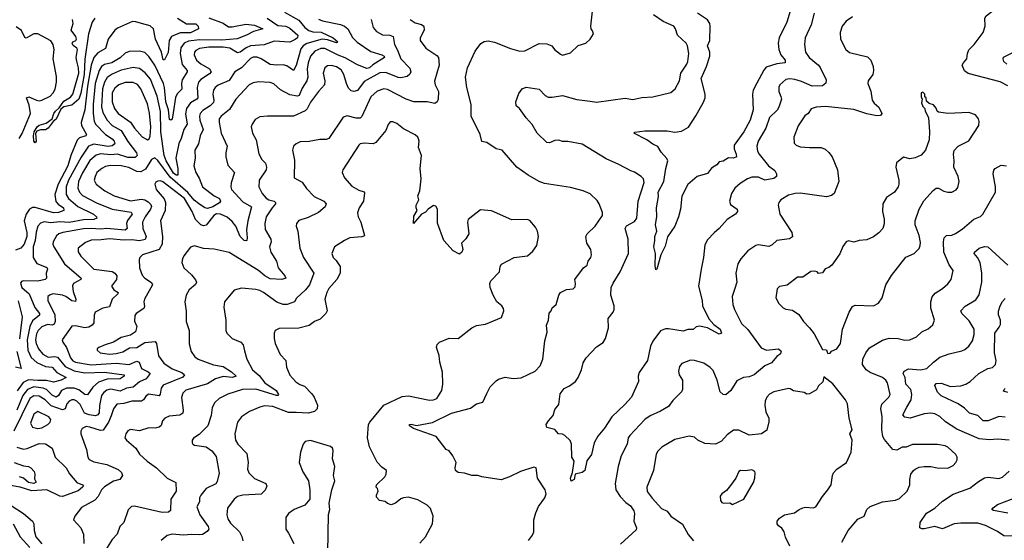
# Model space of a CAD drawing. Extents: x 2133489 to 2292442, y 756223 to 916462.
# Tile 116 of 256: x 2146077 to 2153618, y 865350 to 869334. Entities that reach past the tile are written whole.
import ezdxf

# ---------------------------------------------------------------- set-up
doc = ezdxf.new("R2010")
doc.units = 0

msp = doc.modelspace()

# ---------------------------------------------------------------- linework, layer by layer
at = {"layer": '0CON20XD'}
for points in [[(2149565.7, 869094.3), (2149608.7, 869151.3), (2149635, 869166.9), (2149665, 869173.3), (2149713.1, 869163.1), (2149835, 869114.3), (2149906.1, 869093.9), (2149945, 869096.7), (2150055, 869152.5), (2150115, 869150), (2150153, 869133), (2150172.5, 869105), (2150219.3, 869069.3), (2150235, 869063.8), (2150295, 869081.2), (2150355, 869136.2), (2150413.3, 869155), (2150446.7, 869185), (2150472.5, 869225), (2150465, 869250), (2150453, 869263), (2150450, 869285), (2150468.6, 869445)], [(2153645, 868828.1), (2153585, 868858.9), (2153341.3, 868921.3), (2153312, 868942), (2153295.8, 868985), (2153304.2, 869005), (2153330.6, 869035), (2153335.4, 869075), (2153346.6, 869103.4), (2153386.7, 869145), (2153455, 869236.2), (2153471.8, 869285), (2153468.6, 869345), (2153478.8, 869365), (2153555, 869422.9), (2153705, 869500.8)], [(2148105, 869391.9), (2148215, 869329.5), (2148261.2, 869275), (2148292.2, 869252.2), (2148322.5, 869242.5), (2148385, 869238.8), (2148478.5, 869195), (2148514, 869165), (2148504, 869156), (2148435, 869179.7), (2148394.5, 869184.5), (2148275, 869151.4), (2148247.6, 869135), (2148229, 869111), (2148195, 868984), (2148175, 868946), (2148122.2, 868982.2), (2148095, 868989.5), (2148045, 868986.9), (2147995, 868992.5), (2147925.6, 869035), (2147895, 869046.6), (2147865, 869046.5), (2147845, 869037.3), (2147775, 868966.9), (2147724, 868936), (2147680.1, 868869.9), (2147597.3, 868832.7), (2147573.8, 868815), (2147561.1, 868795), (2147554.7, 868765.3), (2147563.6, 868715), (2147560.2, 868699.8), (2147535, 868675.3), (2147480, 868640), (2147459.6, 868615), (2147454.1, 868595), (2147457.2, 868565), (2147482.2, 868495), (2147459.3, 868445), (2147446.7, 868383.3), (2147417.1, 868335), (2147419.6, 868275), (2147409.5, 868215), (2147425.4, 868165.4), (2147451.7, 868121.7), (2147476.2, 868055), (2147565, 867986.5), (2147607.5, 867965), (2147614.6, 867945), (2147607, 867933), (2147555, 867900.7), (2147515, 867890), (2147495, 867893.6), (2147445, 867926.7), (2147413, 867953), (2147365, 868011.4), (2147228.4, 868128.4), (2147135, 868257.3), (2147112.1, 868277.9), (2147086.9, 868263.1), (2147040, 868190), (2147005, 868170.5), (2146975, 868172.1), (2146913.1, 868203.1), (2146855, 868216.2), (2146772.6, 868217.4), (2146735, 868211.2), (2146705, 868196.5), (2146667.8, 868165), (2146653.8, 868135), (2146647.8, 868105), (2146661.4, 868075), (2146728.1, 868025), (2146800.6, 867985), (2146925, 867948.7), (2147009.9, 867959.9), (2147035, 867955.2), (2147060.7, 867940.7), (2147080.6, 867920.6), (2147086.5, 867905), (2147079.7, 867885), (2147036.5, 867825), (2147017.1, 867785), (2147018.9, 867735), (2147045.4, 867675), (2147037.2, 867652.8), (2146995, 867640.4), (2146935, 867649.3), (2146875, 867646.9), (2146765, 867657.7), (2146701.6, 867648.4), (2146625, 867647.2), (2146581.3, 867628.7), (2146524, 867585), (2146525, 867557.5), (2146545.8, 867525), (2146644.2, 867425), (2146785, 867406.4), (2146805.8, 867395), (2146820.6, 867375), (2146817.1, 867345), (2146780, 867295), (2146797.8, 867267.8), (2146830, 867245), (2146829.2, 867235), (2146784.5, 867195), (2146765, 867137.5), (2146712.9, 867127.1), (2146655.4, 867094.6), (2146647.6, 867072.4), (2146643.3, 867015), (2146632.9, 866995), (2146605, 866979.6), (2146575, 866975.9), (2146505, 866992.1), (2146475, 866988.6), (2146403.1, 866885), (2146406.9, 866865), (2146434.8, 866824.8), (2146466.2, 866745), (2146484.3, 866724.3), (2146505, 866713.5), (2146623.7, 866693.7), (2146815, 866705.2), (2146915, 866695.8), (2146975, 866720.2), (2146992.2, 866712.2), (2147010, 866665), (2147059.7, 866639.7), (2147074.7, 866625), (2147045, 866584.7), (2146995, 866562.9), (2146945, 866520.8), (2146895, 866513.8), (2146845, 866492.1), (2146775, 866507.4), (2146745, 866499.6), (2146720, 866480), (2146703.4, 866456.6), (2146688.5, 866381.5), (2146685.7, 866325), (2146675, 866309.6), (2146656.7, 866303.3), (2146608.7, 866308.7), (2146572.4, 866322.4), (2146539, 866389), (2146515, 866413.3), (2146495, 866424), (2146475, 866424), (2146454.6, 866415), (2146437.6, 866395), (2146423.7, 866356.3), (2146405, 866347.8), (2146318.3, 866378.3), (2146271.8, 866425), (2146225, 866453.5), (2146185, 866456), (2146155, 866435.3), (2146032.2, 866185)], [(2152161.5, 869385), (2152138.9, 869295), (2152092.5, 869195), (2152087.5, 869145), (2152096.4, 869086.4), (2152124.3, 869045), (2152195, 868986.7), (2152208.8, 868968.8), (2152254.6, 868875), (2152250.6, 868849.4), (2152225, 868828.1), (2152145, 868824.6), (2152065, 868861.1), (2152014.1, 868875.9), (2151975, 868882.5), (2151945, 868876.7), (2151899.2, 868835), (2151891.4, 868818.6), (2151890.5, 868785), (2151907.4, 868747.4), (2151910.4, 868725), (2151890.8, 868665), (2151877.2, 868642.7), (2151820.5, 868585), (2151791.2, 868505), (2151732.7, 868405), (2151722.5, 868365), (2151728.3, 868328.3), (2151740.5, 868305), (2151812, 868215), (2151859.4, 868179.4), (2151872.3, 868155), (2151872.2, 868135), (2151851.7, 868118.3), (2151785, 868107.2), (2151735, 868127.8), (2151685, 868129.2), (2151650.8, 868115), (2151595, 868079.6), (2151555, 868044.3), (2151529.4, 868005), (2151512.5, 867945), (2151520.7, 867920.7), (2151572.5, 867885), (2151573.8, 867865), (2151560, 867845), (2151494.5, 867805.5), (2151434.2, 867735.8), (2151395, 867703.8), (2151345, 867650), (2151325, 867610), (2151314.3, 867515), (2151296, 867426), (2151274.5, 867295.5), (2151304.2, 867185), (2151305.9, 867144.1), (2151354.3, 867045), (2151391.9, 867001.9), (2151441.9, 866965), (2151450.8, 866935), (2151435, 866927.5), (2151345, 866976), (2151282.7, 866987.3), (2151257.3, 866982.7), (2151235, 866963.8), (2151195, 866962), (2151158.8, 866951.2), (2151045, 866969.2), (2151022.1, 866967.9), (2150985, 866952), (2150926.4, 866873.6), (2150906.9, 866835), (2150885.5, 866725), (2150821.4, 866635), (2150813, 866607), (2150815.6, 866565), (2150761.9, 866445), (2150710.9, 866389.1), (2150612.5, 866295), (2150555, 866207.1), (2150505, 866146.2), (2150477.5, 866095), (2150455, 866006.7), (2150421.2, 865958.8), (2150406.2, 865885), (2150385, 865869.2), (2150330, 865855), (2150323.3, 865815), (2150301.7, 865801.7), (2150296.2, 865825), (2150311.7, 865868.3), (2150322.5, 865955), (2150306.7, 865986.7), (2150301.9, 866085), (2150292.5, 866112.5), (2150252.7, 866152.7), (2150235, 866161.2), (2150202.5, 866165), (2150175, 866196.7), (2150114.2, 866214.2), (2150108, 866235), (2150126, 866265), (2150163.3, 866305), (2150175, 866350), (2150205, 866390), (2150215, 866470), (2150247.7, 866512.3), (2150288.3, 866531.7), (2150333.3, 866565), (2150353.3, 866595), (2150378.8, 866655), (2150392.1, 866707.9), (2150415, 866746.7), (2150495, 866829.2), (2150545, 866862.9), (2150563.1, 866895), (2150587.3, 866975), (2150583.8, 867046.2), (2150622.2, 867095), (2150630.9, 867115), (2150630.4, 867145), (2150604.6, 867224.6), (2150607.9, 867285), (2150621.7, 867318.3), (2150676.1, 867405), (2150738.5, 867545), (2150737.9, 867655), (2150714.3, 867735), (2150724.1, 867755.9), (2150785, 867790), (2150803.1, 867815), (2150814.1, 867945), (2150858.3, 868088.3), (2150854.4, 868115), (2150837.1, 868135), (2150785, 868167.3), (2150756.8, 868176.8), (2150666.4, 868226.4), (2150568.4, 868268.4), (2150385, 868382.5), (2150275, 868401.4), (2150235, 868402), (2150205, 868411.2), (2150175, 868408.8), (2150135, 868390.8), (2150113, 868393), (2150038.8, 868465), (2150003, 868533), (2149955, 868582), (2149905.6, 868655.6), (2149880, 868675), (2149877.5, 868705), (2149899.7, 868770.3), (2149925.5, 868804.5), (2149955, 868818.1), (2150055, 868801.4), (2150102.5, 868755), (2150125, 868741.5), (2150155, 868740), (2150235, 868752.9), (2150345, 868724.4), (2150445, 868709.4), (2150495, 868701.8), (2150715, 868733.8), (2150773.9, 868723.9), (2150840.5, 868739.5), (2150925, 868744.2), (2151065, 868777.5), (2151095.8, 868805), (2151131.1, 868865), (2151141.5, 868925), (2151186.6, 868993.4), (2151193.5, 869015), (2151202.5, 869075), (2151192.2, 869135), (2151180, 869155), (2151116, 869215), (2151100.8, 869265), (2151086, 869285), (2151005, 869319.5), (2150932.2, 869372.3)], [(2152454.4, 869355.6), (2152407.9, 869322.1), (2152376, 869285), (2152360, 869235), (2152364.3, 869184.3), (2152405, 869106.7), (2152432.2, 869082.2), (2152569.3, 869049.3), (2152595.8, 869025), (2152614.3, 868975), (2152615.7, 868945), (2152610.8, 868915), (2152576, 868865), (2152572.5, 868845), (2152596.2, 868786.2), (2152605, 868718.8), (2152621.4, 868695), (2152655.7, 868665), (2152680, 868615), (2152668.9, 868601.1), (2152641.4, 868598.6), (2152565, 868612.9), (2152465, 868647.5), (2152249.3, 868669.3), (2152175.7, 868664.3), (2152137.7, 868652.3), (2152115, 868616.2), (2152090.4, 868599.6), (2152038.3, 868521.7), (2152005.7, 868435), (2152009.5, 868389.5), (2152023.3, 868375), (2152055, 868361.9), (2152125, 868355.6), (2152215, 868356.9), (2152245, 868344.2), (2152275, 868318), (2152299.2, 868285), (2152339.2, 868185), (2152349.4, 868095), (2152315.7, 868005), (2152295, 867989.4), (2152255, 867978.9), (2152055, 868005.9), (2152015.4, 868004.6), (2151965, 867991.9), (2151906.2, 867955), (2151890, 867935), (2151886, 867915), (2151898.6, 867845), (2151990, 867705), (2151995, 867672.5), (2151973.1, 867656.9), (2151875.7, 867644.3), (2151838.9, 867611.1), (2151815, 867598.9), (2151735, 867611.9), (2151715, 867607.1), (2151653.8, 867565), (2151598.8, 867505), (2151576.2, 867465), (2151562.5, 867395), (2151568.6, 867325), (2151553.6, 867276.4), (2151534.3, 867215), (2151538.1, 867155), (2151551.4, 867115), (2151605, 867008.8), (2151652.4, 866962.4), (2151755, 866822.5), (2151795.7, 866805.7), (2151887.5, 866815), (2151907.7, 866797.7), (2151903.6, 866776.4), (2151875, 866756.2), (2151835, 866708), (2151785, 866684.3), (2151701.4, 866615), (2151665, 866601.2), (2151620, 866595), (2151568.7, 866571.3), (2151523.3, 866495), (2151485, 866463.8), (2151465, 866466.7), (2151442, 866485), (2151418.5, 866575), (2151388.9, 866648.9), (2151365, 866673.3), (2151315.3, 866705.3), (2151245, 866725.6), (2151215, 866727.5), (2151147.7, 866702.3), (2151131.4, 866678.6), (2151122, 866645), (2151127.3, 866617.3), (2151154, 866575), (2151154, 866505), (2151146, 866485), (2151079.5, 866420.5), (2151045.4, 866374.6), (2150985, 866338.6), (2150905, 866301.9), (2150865, 866274.2), (2150748.7, 866151.3), (2150736.8, 866133.2), (2150728.1, 866085), (2150684.4, 865995), (2150660.6, 865915), (2150637.3, 865785), (2150642.7, 865735), (2150674.7, 865684.7), (2150719.7, 865639.7), (2150755, 865614.4), (2150780.8, 865575), (2150785.4, 865555), (2150781.1, 865495), (2150800, 865445), (2150799.5, 865430.5), (2150679.5, 865320.5)], [(2151985, 869425.8), (2151951.6, 869315), (2151892.5, 869195), (2151885.6, 869155), (2151891.9, 869105), (2151906.9, 869065), (2151939.6, 869025), (2151939.2, 869005), (2151875, 868995.3), (2151795, 868970.5), (2151775, 868947.5), (2151722.2, 868847.8), (2151695.5, 868795), (2151689.1, 868765), (2151694.6, 868645), (2151672.1, 868565), (2151623.3, 868475), (2151548.8, 868375), (2151548, 868345), (2151565.4, 868305), (2151566.6, 868283.4), (2151545, 868273.1), (2151505, 868275.8), (2151465, 868252), (2151435, 868247.5), (2151415, 868222.5), (2151375, 868198.8), (2151345, 868156.2), (2151265.8, 868134.2), (2151195, 868072.5), (2151147.5, 867982.5), (2151136.7, 867885), (2151121.4, 867825), (2151093.3, 867755), (2151038.3, 867671.7), (2151019.3, 867600.7), (2150988.1, 867535), (2150955.6, 867424.4), (2150950, 867420), (2150944.1, 867454.1), (2150947.1, 867545), (2150933.8, 867595), (2150942.5, 867645), (2150940, 867675), (2150955.6, 867714.4), (2150946, 867765), (2150957.3, 867827.3), (2150952.9, 867895), (2150968.7, 867981.3), (2150966.1, 868015), (2151010.9, 868095), (2151025.3, 868195), (2151040.8, 868255), (2151032.4, 868272.4), (2150989.5, 868319.5), (2150965, 868363.3), (2150925, 868381.2), (2150880, 868415), (2150780, 868465), (2150787, 868473), (2150865, 868483.3), (2151035, 868484.4), (2151095, 868474.5), (2151145, 868481.4), (2151198.9, 868511.1), (2151255, 868598.8)], [(2151255, 868598.8), (2151315, 868702.5), (2151326.8, 868735), (2151326.2, 868765), (2151295.8, 868885), (2151336.8, 868975), (2151363.4, 869055), (2151363.3, 869085), (2151344.5, 869135), (2151363.1, 869175), (2151365.8, 869285), (2151362.8, 869305), (2151345, 869332.1), (2151268.9, 869385)], [(2146073.9, 868425), (2146096.4, 868463.6), (2146160.3, 868615), (2146150, 868680), (2146128.1, 868735), (2146145.5, 868744.5), (2146205, 868717.3), (2146225, 868713.3), (2146245, 868717.5), (2146309.9, 868750.1), (2146333.1, 868775), (2146347.8, 868802.2), (2146359.2, 868855), (2146359.3, 868900.7), (2146334.2, 869035), (2146340.2, 869105), (2146333, 869145), (2146315, 869171.2), (2146215, 869225.8), (2146185, 869226.1), (2146125, 869193.8), (2146115, 869196.7), (2146090.9, 869250.9), (2146049.8, 869279.8)], [(2147972.9, 869345), (2148055, 869289.6), (2148115, 869285.8), (2148145, 869269.6), (2148207.9, 869215), (2148204, 869196), (2148186.3, 869183.7), (2148145, 869162.7), (2148025, 869170.5), (2147948.9, 869141.1), (2147845, 869132.9), (2147810.6, 869119.4), (2147765, 869086.3), (2147745, 869080.6), (2147685.1, 869115.1), (2147635, 869124.5), (2147525, 869124), (2147455, 869112.7), (2147425, 869098.5), (2147415.4, 869085), (2147412.2, 869065), (2147430.4, 869025), (2147465, 868995.3), (2147529.2, 868959.2), (2147542, 868935), (2147531.1, 868918.9), (2147465, 868877.2), (2147446, 868855), (2147435.3, 868815), (2147441.1, 868735), (2147433.3, 868725), (2147385, 868698.7), (2147354.7, 868655), (2147345.8, 868614.2), (2147360.3, 868535), (2147333.1, 868495), (2147313.3, 868425), (2147294.3, 868385.7), (2147271.6, 868275), (2147288.5, 868195), (2147286.7, 868145), (2147275, 868145.3), (2147255, 868160.4), (2147199.5, 868255), (2147184.4, 868295), (2147158.4, 868475), (2147155, 868631.2), (2147128.4, 868748.4), (2147079.6, 868879.6), (2147038, 868928), (2146995, 868959.7), (2146945, 868967.6), (2146855, 868948.4), (2146785, 868916.8), (2146747.5, 868892.5), (2146726.3, 868855), (2146711.8, 868805), (2146703, 868667), (2146712.7, 868622.7), (2146747.2, 868565), (2146785, 868524.8), (2146855, 868487.1), (2146905, 868401.5), (2146970.8, 868315), (2146975.8, 868294.2), (2146960.3, 868279.7), (2146905, 868279), (2146825, 868304.4), (2146775, 868300.2), (2146695, 868307), (2146661.4, 868298.6), (2146615, 868257.3), (2146558.5, 868161.5), (2146527.8, 868095), (2146522.6, 868045), (2146534.8, 868014.8), (2146558.3, 867988.3), (2146665, 867931.6), (2146785, 867883.1), (2146931.4, 867861.4), (2146938.4, 867845), (2146902.1, 867797.9), (2146894.1, 867775), (2146900.5, 867735), (2146885, 867722.9), (2146745, 867735.8), (2146695, 867730.2), (2146625, 867736.9), (2146566.3, 867733.7), (2146406, 867705), (2146375.9, 867694.1), (2146359.5, 867680.5), (2146332.7, 867635), (2146330.8, 867615), (2146337.7, 867595), (2146419.6, 867465), (2146548.1, 867355), (2146544.2, 867345), (2146489.4, 867315), (2146481.8, 867298.2), (2146487.1, 867255), (2146507.5, 867195), (2146503.9, 867176.1), (2146475, 867181.5), (2146431.2, 867215), (2146405, 867226.6), (2146334.3, 867235.8), (2146310.7, 867229.3), (2146293.3, 867215), (2146291.2, 867185), (2146344.7, 867075), (2146348.8, 867025), (2146340.7, 867005), (2146325, 866997.4), (2146288.8, 867001.2), (2146245, 866982.7), (2146217.1, 866955), (2146205, 866930), (2146198.1, 866885), (2146202.5, 866855), (2146221.4, 866815), (2146255, 866774.1), (2146295, 866752.5), (2146345, 866756.9), (2146365, 866752), (2146425, 866678.7), (2146495, 866645.5), (2146575, 866631.9), (2146726, 866636), (2146877.5, 866615), (2146876, 866605), (2146845, 866584.8), (2146747.7, 866582.3), (2146680.2, 866559.8), (2146638, 866522), (2146595, 866463.1), (2146575, 866465.8), (2146530.3, 866500.3), (2146495, 866513.7), (2146435.8, 866514.2), (2146396.4, 866496.4), (2146373.4, 866456.6), (2146355, 866445.8), (2146325, 866460.6), (2146282.9, 866502.9), (2146255.6, 866515), (2146185, 866523), (2146137.5, 866502.5), (2146101.3, 866458.7), (2146055, 866346.5)], [(2147525, 869348.8), (2147635, 869306.9), (2147675, 869280.6), (2147705, 869280.8), (2147808.9, 869301.1), (2147875, 869292.9), (2147940, 869265), (2147866.6, 869243.4), (2147815, 869215.4), (2147741.8, 869188.2), (2147625, 869178.4), (2147455, 869181.2), (2147370.3, 869169.7), (2147335.5, 869154.5), (2147312.1, 869117.9), (2147305.7, 869075), (2147320.4, 868990.4), (2147358.2, 868945), (2147360.4, 868935), (2147320.3, 868875), (2147314.7, 868845.3), (2147317.5, 868802.5), (2147283.6, 868766.4), (2147270.3, 868739.7), (2147252.6, 868622.6), (2147245, 868574), (2147235, 868565.7), (2147225, 868570.8), (2147216.2, 868645), (2147195.6, 868705), (2147186.9, 868815), (2147178.8, 868845), (2147111.6, 868985), (2147065, 869053.5), (2147035, 869082.7), (2146995, 869094.6), (2146915, 869090.7), (2146885, 869077.3), (2146845, 869042.2), (2146783.1, 869005), (2146725, 868992.2), (2146703.6, 868976.4), (2146684.9, 868945.2), (2146653.9, 868845), (2146638.4, 868685), (2146639.8, 868615), (2146648.2, 868558.2), (2146658.4, 868535), (2146735, 868455.3), (2146785, 868423.4), (2146800.9, 868405), (2146805.4, 868385), (2146785, 868370), (2146755, 868364.3), (2146645, 868381.7), (2146604.6, 868365.4), (2146547.9, 868282.1), (2146451.1, 868105), (2146432.8, 868055), (2146433.8, 867995), (2146450, 867965), (2146522.3, 867905), (2146643.2, 867845), (2146665.6, 867825), (2146667.5, 867815), (2146645, 867803.7), (2146565, 867803.6), (2146455, 867781.2), (2146385, 867787.3), (2146315, 867778.6), (2146265, 867786.7), (2146235, 867777.5), (2146215.9, 867754.1), (2146202.6, 867707.4), (2146195.2, 867645), (2146180, 867595), (2146180, 867515), (2146208.2, 867468.2), (2146279.8, 867439.8), (2146287.5, 867435), (2146288.6, 867425), (2146279.1, 867395), (2146281.5, 867355), (2146270.8, 867345), (2146215, 867332.8), (2146105, 867334.6), (2146090.4, 867329.6), (2146083.3, 867316.7), (2146094, 867285), (2146148.6, 867235), (2146191.5, 867131.5), (2146228.4, 867085), (2146227.2, 867072.8), (2146175, 867028.1), (2146153.9, 866985), (2146135.1, 866884.9), (2146138, 866805), (2146165, 866747.8), (2146209.2, 866709.2), (2146275, 866679.6), (2146325.8, 866675.8), (2146362, 866635), (2146432, 866595), (2146394.4, 866575), (2146335, 866560.7), (2146281.5, 866571.5), (2146215, 866573.6)], [(2146653.3, 869346.7), (2146632.9, 869315), (2146603.3, 869225), (2146575, 869032.5), (2146570.6, 868915), (2146545, 868770.8), (2146530.3, 868725), (2146475, 868680.9), (2146415, 868667.8), (2146391.1, 868648.9), (2146355, 868572.9), (2146334.2, 868555.8), (2146295, 868503.8), (2146275, 868492.3), (2146235, 868492), (2146208.2, 868481.8), (2146197.9, 868462.1), (2146201.9, 868405), (2146195, 868390.8), (2146184.7, 868405), (2146181.8, 868445), (2146188.1, 868475), (2146209.7, 868515), (2146225, 868526.7), (2146278.8, 868541.2), (2146325.8, 868574.2), (2146337.7, 868615), (2146350.5, 868635), (2146379.4, 868660.6), (2146415, 868710.6), (2146465, 868741.2), (2146483.8, 868765), (2146528.6, 868925), (2146526.7, 868965), (2146513.2, 869016.8)], [(2147285.3, 869345.3), (2147355, 869303.5), (2147425, 869301.8), (2147442.7, 869285), (2147446.9, 869265), (2147385.2, 869234.8), (2147305, 869233.8), (2147240.4, 869205), (2147221.3, 869175), (2147215, 869084.3), (2147185, 869026.7), (2147175, 869026.2), (2147163.2, 869085), (2147117.2, 869185), (2147102.5, 869265), (2147075, 869287.9), (2147008.8, 869305), (2146965, 869318.9), (2146940.3, 869319.7), (2146825, 869270.4), (2146805, 869254.5), (2146755.4, 869185), (2146733.1, 869115), (2146675, 869080.7), (2146645, 869043.6), (2146623.4, 868985), (2146596, 868825), (2146576.1, 868645), (2146546.7, 868546.7), (2146551.1, 868525), (2146589.1, 868455), (2146582, 868445), (2146535, 868431.2), (2146517.6, 868412.4), (2146469.6, 868295), (2146444.6, 868215), (2146370.6, 868075), (2146344.8, 867995.2)], [(2146513.2, 869016.8), (2146509.2, 869045), (2146518.6, 869105), (2146515, 869116), (2146485, 869135.8), (2146477.3, 869152.7), (2146484, 869165), (2146506.7, 869175), (2146511.2, 869185), (2146506.2, 869206.2), (2146470, 869255), (2146485.9, 869304.1), (2146481.2, 869335)], [(2148365, 869339.2), (2148395, 869326), (2148535, 869297.9), (2148564, 869285), (2148590, 869265), (2148625, 869196.9), (2148661.7, 869161.7), (2148765, 869090.4), (2148851.4, 869065), (2148868.9, 869055), (2148871.1, 869045), (2148780.8, 868989.2), (2148755, 868965.9), (2148735, 868960), (2148665, 868988.2), (2148568.8, 869041.2), (2148515, 869061.7), (2148415, 869114), (2148384, 869115), (2148336.9, 869093.1), (2148304.1, 869055), (2148285.7, 869005), (2148278.9, 868955), (2148282.9, 868895), (2148274.8, 868865.2), (2148239.8, 868810.2), (2148215.9, 868755), (2148205, 868749.7), (2148145, 868759.6), (2148075, 868797.8), (2148022.3, 868842.3), (2147995, 868852.3), (2147905, 868858.8), (2147865, 868850.5), (2147835, 868834.4), (2147732.2, 868725), (2147683.4, 868646.6), (2147620, 868595), (2147604.4, 868575), (2147603.3, 868546.7), (2147620.4, 868465), (2147666.4, 868365), (2147655.5, 868315), (2147656.7, 868285), (2147670.7, 868220.7), (2147721.4, 868165), (2147695.4, 868085), (2147693.5, 868055), (2147700, 868035), (2147785, 867939.1), (2147852.1, 867902.1), (2147824.7, 867795.3), (2147814.7, 867725), (2147819.6, 867665), (2147815.4, 867644.6), (2147809.1, 867640.9), (2147795, 867644.4), (2147764.2, 867674.2), (2147730.9, 867755), (2147705, 867789.7), (2147665, 867823.9), (2147615, 867846.1), (2147585, 867847.5), (2147562.5, 867835), (2147505, 867762.5), (2147485, 867755.9), (2147463.6, 867763.6), (2147423.1, 867805), (2147398.1, 867865), (2147338.7, 867965), (2147172.4, 868092.4), (2147155, 868101.1), (2147135, 868098.9), (2147120.2, 868089.8), (2147112.5, 868075), (2147122.9, 868035), (2147182.4, 867962.4), (2147193.8, 867933.8), (2147191.2, 867875), (2147155.3, 867794.7), (2147171.3, 867675), (2147168.7, 867615), (2147145, 867574.6), (2147016.2, 867535), (2146995.8, 867515), (2146991.7, 867498.3), (2146993.6, 867435), (2147015, 867379.2), (2147035.6, 867355), (2147085, 867323.5), (2147095, 867303.8), (2147031.4, 867195), (2147026.9, 867175), (2147032.2, 867137.8), (2147027.1, 867125), (2146968, 867085), (2146959.1, 867070.9), (2146956.8, 867026.8), (2146973.3, 866985), (2146964.5, 866945.5), (2146925, 866920.8), (2146855, 866902.5), (2146796.2, 866865), (2146732.5, 866845), (2146682.5, 866825), (2146670, 866815), (2146670, 866805), (2146692.5, 866785), (2146765.4, 866775.4), (2146815, 866779.2), (2146867.2, 866792.8), (2146917.4, 866822.6), (2146975, 866826.5), (2147035.3, 866864.7), (2147115, 866870), (2147125.5, 866855.5), (2147140.9, 866760.9), (2147179.4, 866705), (2147245, 866660.7), (2147319.1, 866635), (2147339.6, 866615), (2147325, 866599.1), (2147174.3, 866535.7), (2147161.5, 866515), (2147152.7, 866467.3), (2147145, 866455.8), (2147065, 866467.5), (2147045, 866455.8), (2147024.7, 866425.3), (2147008.8, 866415), (2146935.9, 866414.1), (2146875, 866395.4), (2146819.5, 866390.5), (2146795.3, 866354.7), (2146778.4, 866301.6), (2146755.9, 866254.1), (2146715, 866191.8), (2146695, 866190), (2146615, 866216.7), (2146585, 866220.9), (2146555.8, 866205), (2146544.2, 866185), (2146544.3, 866165), (2146587.3, 866045), (2146598.1, 865985), (2146609.2, 865969.2), (2146645, 865949.3), (2146745, 865928.5), (2146830.4, 865890.4), (2146857.6, 865867.6), (2146864.3, 865845), (2146843.8, 865816.2), (2146795, 865801.3), (2146725, 865759.6), (2146703.9, 865735), (2146677.5, 865685), (2146652, 865658), (2146550.6, 865599.4), (2146498, 865535), (2146488.8, 865505), (2146544.5, 865444.5), (2146565.4, 865395.4), (2146568.8, 865325)], [(2149067.5, 869335), (2149105, 869310.9), (2149155, 869297.9), (2149171.5, 869285), (2149173.6, 869255), (2149144.4, 869195), (2149144.4, 869175), (2149187.4, 869117.4), (2149270.3, 869060.3), (2149284.3, 869044.3), (2149290, 868985), (2149254.2, 868864.2), (2149259.2, 868835), (2149285.6, 868785), (2149280.8, 868725), (2149273.8, 868705), (2149255, 868692), (2149196.3, 868706.3), (2149095, 868704.6), (2149036.3, 868726.3), (2148895, 868799.6), (2148865, 868804.5), (2148815, 868788.2), (2148765, 868743.3), (2148696.8, 868593.2), (2148685, 868581.1), (2148655, 868580.8), (2148585, 868599.4), (2148555, 868588.8), (2148444.6, 868425.4), (2148425, 868417.8), (2148375, 868418.1), (2148295, 868403.1), (2148225, 868400), (2148193.8, 868385), (2148174.6, 868365.4), (2148167.1, 868335), (2148180.9, 868259.1), (2148180, 868125), (2148241.2, 868091.2), (2148272.6, 868042.6), (2148332, 867982), (2148406.2, 867945), (2148424.2, 867925), (2148417.4, 867902.6), (2148365, 867857.5), (2148285, 867820), (2148215, 867798.1), (2148195.7, 867775), (2148194.3, 867755), (2148207.8, 867715), (2148221.9, 867585), (2148250, 867515), (2148330, 867395), (2148296.2, 867305), (2148265, 867267.5), (2148196.3, 867203.7), (2148180.8, 867175), (2148125.4, 867154.6), (2148095, 867153.6), (2148045, 867171.5), (2147945, 867246.1), (2147915, 867260.8), (2147885, 867269.6), (2147775, 867279.4), (2147718.8, 867265), (2147645.7, 867175), (2147640, 867135), (2147655.6, 867034.4), (2147655.9, 866955.9), (2147662, 866935), (2147704.6, 866894.6), (2147770, 866865), (2147787.5, 866845), (2147799.4, 866800.6), (2147815.6, 866735), (2147860.9, 866655), (2147910.5, 866610.5), (2147955.4, 866555), (2148041.1, 866495), (2148059.1, 866465), (2148055, 866457.5), (2148042.5, 866457.5), (2147885, 866506.1), (2147783, 866503), (2147671.8, 866468.2), (2147605.4, 866434.6), (2147571.4, 866405), (2147551.9, 866365), (2147543.3, 866305), (2147518.9, 866225), (2147451.3, 866158.7), (2147408.8, 866131.2), (2147396.7, 866115), (2147396.4, 866096.4), (2147402.5, 866085), (2147415, 866078.8), (2147505, 866066), (2147547.1, 866035), (2147580.9, 865990.9), (2147605.6, 865864.4), (2147590.3, 865799.7), (2147579.5, 865780.5), (2147504.3, 865745), (2147464, 865696), (2147454.5, 865675), (2147453.5, 865645), (2147434.5, 865605.5), (2147455.6, 865545), (2147519.5, 865455), (2147524.3, 865435), (2147513.1, 865416.9), (2147476.7, 865395), (2147455, 865390.9), (2147395, 865395.2), (2147328.9, 865388.9), (2147245, 865396.9), (2147205, 865387.5), (2147160.9, 865349.1)], [(2148767.5, 869335), (2148784.4, 869275), (2148810, 869245), (2148855, 869218.9), (2148912.5, 869215), (2148937.5, 869205), (2148946.2, 869145), (2148971.1, 869101.1), (2148995, 869035.6), (2149065, 868964), (2149073.3, 868935), (2149065, 868917.5), (2149045, 868900), (2148995, 868888.9), (2148975, 868891.5), (2148879.9, 868929.9), (2148835, 868928.6), (2148715, 868860.3), (2148665, 868792.5), (2148635.7, 868784.3), (2148615, 868789.4), (2148595, 868810), (2148578.9, 868845), (2148559.6, 868915), (2148539.2, 868949.2), (2148502.9, 868972.9), (2148465, 868984.5), (2148435, 868980.6), (2148415, 868966), (2148401.8, 868925), (2148413.6, 868865), (2148411.5, 868835), (2148365, 868784.2), (2148305, 868703.1), (2148278.5, 868651.5), (2148263.2, 868636.8), (2148173.6, 868596.4), (2147975, 868597.1), (2147915, 868592), (2147880.3, 868569.7), (2147856, 868535), (2147850, 868515), (2147859.2, 868465), (2147887.1, 868415), (2147907.6, 868307.6), (2147931.4, 868265), (2147960, 868235), (2147966.7, 868205), (2147964.2, 868185), (2147911.4, 868105), (2147908.1, 868055), (2147934.4, 868005), (2147965, 867967.1), (2147985, 867954.4), (2148026.2, 867945), (2148036, 867935), (2148035.8, 867925), (2148010.6, 867895), (2147964.6, 867825), (2147953.8, 867775), (2147957.6, 867727.6), (2147999.5, 867655), (2148001.5, 867635), (2147990.9, 867595), (2147999.1, 867555), (2148043.1, 867485), (2148056, 867435), (2148106.5, 867375), (2148114.2, 867355), (2148084, 867346), (2147995, 867351.6), (2147955, 867373.8), (2147905, 867414.2), (2147681.1, 867551.1), (2147565, 867577.8), (2147485, 867582.2), (2147415, 867604.4), (2147385, 867592), (2147335, 867526), (2147322.9, 867505), (2147319.2, 867475), (2147334.4, 867434.4), (2147391.4, 867381.4), (2147422.9, 867342.9), (2147430, 867325), (2147423.3, 867306.7)], [(2149973, 865347), (2150005, 865388), (2150015.5, 865415), (2150015.4, 865505), (2150030.9, 865559.1), (2150051.5, 865608.5), (2150098.6, 865675), (2150110, 865705), (2150102.5, 865735), (2150043.1, 865825), (2150032.5, 865905), (2150015, 865908.8), (2149912.6, 865877.4), (2149828.8, 865835), (2149765, 865813.6), (2149615, 865834.2), (2149585, 865844.3), (2149540, 865845), (2149482.7, 865862.7), (2149435, 865869.5), (2149414.2, 865885), (2149411.4, 865905), (2149420, 865945), (2149395, 865996.7), (2149365, 866033.3), (2149342.5, 866045), (2149266.7, 866145), (2149092.5, 866205), (2149061.2, 866225), (2149063.3, 866235), (2149075, 866237.5), (2149115, 866227.1), (2149237.8, 866252.2), (2149385, 866321.8), (2149528.6, 866361.4), (2149575, 866394), (2149622.7, 866407.3), (2149653.3, 866473.3), (2149680, 866525), (2149725, 866571.2), (2149745, 866584), (2149795, 866599.2), (2149857, 866587), (2149916.4, 866593.6), (2150025, 866644), (2150064, 866685), (2150084, 866735), (2150098.6, 866875), (2150117.3, 866942.7), (2150112.5, 866995), (2150128, 867035), (2150132.3, 867087.7), (2150146.7, 867105), (2150155, 867130), (2150186.1, 867153.9), (2150206.2, 867225), (2150218.8, 867245), (2150265, 867268), (2150315.9, 867274.1), (2150330.7, 867289.3), (2150333.3, 867315), (2150327.5, 867345), (2150395.8, 867434.2), (2150423.3, 867455), (2150431.2, 867485), (2150451.2, 867515), (2150456.2, 867535), (2150452, 867575), (2150421.4, 867625), (2150412.9, 867675), (2150424.2, 867695), (2150485, 867754), (2150540, 867835), (2150539.7, 867859.7), (2150514, 867925), (2150499.7, 867949.7), (2150445, 868001.2), (2150392.5, 868025), (2150295, 868048.8), (2150095, 868081.5), (2150055, 868095.6), (2149970, 868145), (2149884.4, 868204.4), (2149772.5, 868335), (2149725, 868346.2), (2149655, 868394), (2149615, 868402.5), (2149603.8, 868455), (2149534.2, 868595), (2149535.8, 868685), (2149500.6, 868815), (2149492.2, 868895), (2149505.3, 868965), (2149565.7, 869094.3)], [(2153638.1, 868995), (2153614.4, 869015), (2153608.6, 869035), (2153612.5, 869047.5), (2153692.2, 869087.8)], [(2147055, 868414), (2147068.8, 868421.2), (2147076.4, 868443.6), (2147080, 868515), (2147071.9, 868618.1), (2147055, 868690), (2147005.3, 868805), (2146978.9, 868838.9), (2146945, 868854.6), (2146885, 868852.7), (2146835, 868836.4), (2146805, 868809.4), (2146785, 868773.3), (2146786, 868705), (2146803.9, 868653.9), (2146831.5, 868615), (2146925, 868550.4), (2146954.8, 868504.8), (2147015, 868436.9), (2147055, 868414)], [(2152265, 866780), (2152285, 866782.5), (2152293.8, 866796.2), (2152336.2, 866815), (2152362, 866855), (2152378.6, 866965), (2152429.4, 867095), (2152455, 867138.8), (2152475, 867150), (2152615, 867143.8), (2152655, 867163.3), (2152682, 867205), (2152710.8, 867305), (2152754.4, 867375.6), (2152864.1, 867515.9), (2152926.7, 867545), (2152965, 867583.3), (2152974, 867605), (2152975, 867630), (2152965, 867682.5), (2152935.7, 867765), (2152934.2, 867795), (2152966.4, 867885), (2153002.4, 867947.6), (2153072.7, 868027.3), (2153095, 868044), (2153115, 868044), (2153155, 868022.5), (2153184.3, 868014.3), (2153217, 868013), (2153248.7, 868031.3), (2153260.9, 868049.1), (2153273.3, 868095), (2153265.6, 868135), (2153232, 868205), (2153234.2, 868255), (2153227.5, 868305), (2153235, 868332.5), (2153264.2, 868365.8), (2153345, 868406.2), (2153423.3, 868525), (2153426.2, 868555), (2153420, 868575), (2153396.7, 868605), (2153345, 868623.8), (2153185, 868617.5), (2153115, 868626.7), (2153103.3, 868635), (2153095, 868657.5), (2153075, 868682.5), (2153041.7, 868691.7), (2153021.7, 868711.7), (2153020, 868735), (2153010, 868745), (2153010, 868765), (2152995, 868780), (2152980, 868775), (2152980, 868745), (2152990, 868725), (2152983, 868697), (2152995, 868670), (2153010, 868655), (2153012.5, 868635), (2153037.5, 868585), (2153046.2, 868475), (2153042, 868415), (2153014, 868335), (2152981.7, 868298.3), (2152935, 868277.5), (2152895, 868270), (2152845, 868282.5), (2152791.7, 868238.3), (2152786.2, 868205), (2152811.2, 868105), (2152811.2, 868075), (2152804.1, 868055.9), (2152776.2, 868015), (2152715, 867972.5), (2152686.7, 867925), (2152683.8, 867865), (2152698.3, 867808.3), (2152697.7, 867772.3), (2152686.7, 867735), (2152657.3, 867702.7), (2152615, 867671.2), (2152565, 867648.8), (2152506.4, 867643.6), (2152465, 867632.5), (2152425, 867642.5), (2152407, 867633), (2152382.3, 867597.7), (2152358.3, 867541.7), (2152296.2, 867455), (2152275, 867438), (2152245, 867426.7), (2152225, 867396.7), (2152195, 867392.5), (2152183.6, 867403.6), (2152165, 867408.8), (2152135, 867406), (2152075, 867363.8), (2152035, 867363.3), (2151955, 867303.3), (2151895, 867291.2), (2151878.8, 867275), (2151868.8, 867205), (2151891.2, 867161.2), (2151925, 867128.8), (2151945, 867118.8), (2151995, 867110), (2152045, 867076.7), (2152080, 867025), (2152126.8, 866976.8), (2152160.5, 866930.5), (2152225, 866810), (2152257, 866807), (2152261.7, 866788.3), (2152265, 866780)], [(2148996.7, 865666.7), (2148955, 865634.3), (2148922, 865622), (2148895, 865631.2), (2148875, 865647.5), (2148833.3, 865655), (2148810.5, 865680.5), (2148810, 865695), (2148823.3, 865725), (2148817.5, 865745), (2148807.5, 865755), (2148810, 865775), (2148873.8, 865835), (2148883.8, 865855), (2148886.7, 865885), (2148850.5, 865910.5), (2148815, 865947.5), (2148754.6, 866064.6), (2148740.9, 866135), (2148747.3, 866235), (2148757.8, 866255), (2148866, 866384), (2149005, 866449.6), (2149055, 866454.6), (2149215, 866421.1), (2149246, 866424), (2149272, 866435), (2149310, 866495), (2149317.5, 866545), (2149315.4, 866635.4), (2149295, 866712.5), (2149289.2, 866765), (2149269.2, 866825), (2149275, 866847.5), (2149292.5, 866865), (2149365, 866896.7), (2149435, 866893.3), (2149540, 866975), (2149575, 866994), (2149645, 867004), (2149766.7, 867055), (2149783.8, 867105), (2149783.3, 867125), (2149770, 867145), (2149731.2, 867175), (2149703.3, 867225), (2149681.2, 867285), (2149678, 867315), (2149684, 867335), (2149751.2, 867405), (2149756.7, 867445), (2149768, 867462), (2149865, 867514.2), (2149965, 867526), (2150006.6, 867563.4), (2150037.5, 867605), (2150050, 867675), (2150043.8, 867715), (2150027.3, 867747.3), (2149985, 867796.2), (2149964.2, 867804.2), (2149845, 867802), (2149690.8, 867870.8), (2149605, 867880), (2149512, 867805), (2149505.7, 867784.3), (2149516.2, 867695), (2149493, 867657), (2149460, 867625), (2149470, 867575), (2149463.3, 867555), (2149445, 867538.8), (2149397.5, 867565), (2149326, 867645), (2149277.3, 867777.3), (2149275.8, 867885), (2149265, 867906.7), (2149245, 867913.3), (2149205.8, 867884.2), (2149185, 867860), (2149153.9, 867846.1), (2149093.6, 867773.6), (2149095, 867830), (2149120.6, 867875), (2149112.5, 867895), (2149112.9, 867915), (2149134.6, 867955), (2149126.9, 867985), (2149142.2, 868025), (2149151.9, 868115), (2149143.3, 868195), (2149155.4, 868295), (2149130, 868355), (2149135.6, 868405), (2149131.9, 868421.9), (2149125.5, 868435.5), (2149105, 868452), (2149015, 868498.6), (2148965, 868538.8), (2148935, 868552.5), (2148915, 868552.5), (2148898.3, 868531.7), (2148881.4, 868485), (2148805, 868394.3), (2148785, 868384.5), (2148715, 868390), (2148685, 868384), (2148675, 868373.8), (2148551.2, 868185), (2148546, 868165), (2148564.2, 868125), (2148619.8, 868059.8), (2148675, 868029.4), (2148715, 868016), (2148718.8, 868008.8), (2148711.1, 867945), (2148676.9, 867895), (2148664.4, 867855), (2148668.6, 867825), (2148690.6, 867785), (2148716.4, 867683.6), (2148713.3, 867676.7), (2148697.7, 867672.3), (2148605, 867664.4), (2148564, 867645), (2148488.8, 867595), (2148468, 867545), (2148478, 867515), (2148500.7, 867490.7), (2148531.1, 867445), (2148531.5, 867395), (2148505, 867345.8), (2148445, 867277.5), (2148427.8, 867245), (2148414.4, 867194.4), (2148430.8, 867105), (2148422.5, 867085), (2148378.9, 867041.1), (2148335, 867023.3), (2148295, 866992.7), (2148215, 866972.5), (2148065, 866970), (2148034.1, 866955.9), (2148026.2, 866935), (2148025.8, 866895), (2148034.2, 866855), (2148071.3, 866771.3), (2148115.8, 866725), (2148119.4, 866675), (2148144.5, 866614.5), (2148192.6, 866562.6), (2148222.4, 866542.4), (2148258.3, 866528.3), (2148315, 866470), (2148333.3, 866445), (2148358.6, 866385), (2148355.7, 866355), (2148333.4, 866336.6), (2148285, 866323.9), (2148195, 866326.9), (2148135, 866327.6), (2148015, 866374.7), (2147952.4, 866377.6), (2147915, 866368.9), (2147837.5, 866335), (2147775, 866294.3), (2147744.4, 866255), (2147724.4, 866165), (2147729.4, 866115), (2147747.1, 866085), (2147815.5, 866015), (2147825.6, 865945), (2147822.5, 865895), (2147832.2, 865865), (2147875, 865823.3), (2147961.2, 865785), (2147969.2, 865765), (2147956.9, 865733.1), (2147925, 865702.2), (2147785, 865696.1), (2147744, 865686), (2147720, 865665), (2147669.4, 865595), (2147662.9, 865545), (2147670, 865515), (2147691.2, 865481.2), (2147759.4, 865415), (2147778.6, 865378.6), (2147786.7, 865346.7)], [(2152374.6, 865335.4), (2152423.1, 865425), (2152495, 865512), (2152545.6, 865534.4), (2152565.8, 865584.2), (2152590.9, 865609.1), (2152685, 865642.9), (2152784.3, 865655.7), (2152815, 865668.8), (2152875, 865726.7), (2152895.5, 865774.5), (2152894.4, 865815), (2152901.4, 865855), (2152922, 865885), (2152935.6, 865894.4), (2152965, 865909.2), (2153005, 865915.6), (2153055, 865914.4), (2153103.7, 865903.7), (2153185, 865902.5), (2153225, 865923.1), (2153246, 865944), (2153256.7, 865965), (2153256.5, 865985), (2153247.5, 866005), (2153185, 866062.9), (2153165, 866072.2), (2153105, 866081.9), (2152915, 866084), (2152865, 866062.9), (2152835, 866062), (2152795, 866039.2), (2152765, 866044), (2152700.5, 866120.5), (2152688.6, 866145), (2152681.1, 866195), (2152681.3, 866295), (2152672.8, 866357.2), (2152678.8, 866391.2), (2152734.2, 866445), (2152743.1, 866465), (2152724.4, 866555), (2152710.8, 866575), (2152684.2, 866595), (2152591.2, 866635), (2152560, 866655), (2152531.2, 866695), (2152534.2, 866735), (2152557.5, 866785), (2152585, 866822), (2152685, 866881.1), (2152735.4, 866895.4), (2152805, 866893.3), (2152855, 866881.4), (2152895, 866884.2), (2152945, 866905.8), (2152985.7, 866944.3), (2153035, 866967.5), (2153071.2, 866998.8), (2153082, 867035), (2153054.1, 867125.9), (2153056.2, 867175), (2153065.8, 867214.2), (2153088.3, 867241.7), (2153145, 867277.5), (2153185, 867312), (2153210, 867345), (2153225.8, 867415), (2153196.8, 867456.8), (2153154.7, 867554.7), (2153151.5, 867635), (2153158, 867665), (2153175, 867681.2), (2153215, 867686.2), (2153245, 867698), (2153295, 867730.8), (2153385, 867808.1), (2153435, 867828.1), (2153454.2, 867845), (2153550, 868015), (2153550, 868055), (2153532.5, 868155), (2153537.9, 868182.1), (2153547.1, 868195), (2153595, 868221.4), (2153635, 868216.9)], [(2146344.8, 867995.2), (2146353.7, 867943.7), (2146371.9, 867921.9), (2146411.2, 867895), (2146415.6, 867875), (2146375, 867859.6), (2146335, 867854.8), (2146195, 867896), (2146175, 867896.7), (2146152.4, 867885), (2146125.9, 867845), (2146110.4, 867795), (2146132.6, 867705), (2146131.4, 867675), (2146111.4, 867615), (2146085, 867585.8), (2146045, 867569.2)], [(2153654.4, 866115.6), (2153565, 866122.5), (2153505, 866117.3), (2153425, 866126.2), (2153255, 866198.9), (2153167.4, 866257.4), (2153125, 866298.1), (2153085, 866318.1), (2153055, 866322.2), (2153005, 866316.4), (2152896.4, 866283.6), (2152855, 866291.5), (2152840.9, 866309.1), (2152871.7, 866368.3), (2152904.7, 866425.3), (2152910.6, 866465), (2152901.5, 866505), (2152864.7, 866545), (2152857.5, 866595), (2152843.8, 866625), (2152850.5, 866645), (2152885, 866662), (2152975, 866654.5), (2153025, 866664.4), (2153075, 866712.5), (2153125, 866750), (2153195, 866775.6), (2153291.3, 866798.7), (2153315, 866810.8), (2153347.1, 866835), (2153374.2, 866875), (2153386.7, 866925), (2153386.5, 866965), (2153348.3, 867028.3), (2153291.9, 867085), (2153285.7, 867105), (2153318.6, 867141.4), (2153400.3, 867189.7), (2153425, 867227.5), (2153445.5, 867325), (2153445.4, 867395), (2153431.9, 867475), (2153411.9, 867515), (2153385.8, 867545), (2153390, 867555), (2153425.3, 867584.7), (2153465, 867598.9), (2153492, 867595), (2153645, 867455.4)], [(2147423.3, 867306.7), (2147373.8, 867266.2), (2147352.9, 867225), (2147340.8, 867175), (2147352.3, 867102.3), (2147352, 867025), (2147375.7, 866955), (2147374.3, 866854.3), (2147390, 866795), (2147418, 866755), (2147443.8, 866735), (2147561.5, 866691.5), (2147635, 866680.9), (2147699.7, 866639.7), (2147735.8, 866605), (2147705.2, 866594.8), (2147635, 866602.3), (2147576.7, 866585), (2147515, 866547.9), (2147350.2, 866499.8), (2147326.7, 866475), (2147317.2, 866442.8), (2147328.2, 866345), (2147325, 866322.5), (2147302.8, 866307.2), (2147221.3, 866298.7), (2147188, 866285), (2147170, 866265), (2147161.5, 866228.5), (2147144.7, 866215.3), (2147115, 866207.7), (2147065, 866210), (2146995, 866187.5), (2146925, 866198.8), (2146905, 866186.2), (2146888.8, 866165), (2146881.2, 866135), (2146893.8, 866115), (2146965, 866054), (2146995, 866010), (2147054, 865954), (2147125.7, 865905), (2147205, 865826.2), (2147272.3, 865792.3), (2147275.4, 865725), (2147234.5, 865665), (2147232.9, 865577.1), (2147215.6, 865564.4), (2147168.3, 865561.7), (2146955, 865610), (2146932.7, 865607.3), (2146906.5, 865583.5), (2146874.5, 865485.5), (2146844.3, 865455), (2146824, 865396), (2146783.8, 865356.2), (2146734.5, 865275)], [(2146065, 867182), (2146095, 867060), (2146075, 866892.5)], [(2153625, 866291.9), (2153575, 866297.5), (2153495, 866264.6), (2153455, 866263.8), (2153415, 866303.8), (2153351.9, 866321.9), (2153311.8, 866361.7), (2153265, 866394.7), (2153134.4, 866455), (2153105, 866483.8), (2153084.6, 866535), (2153095, 866549.5), (2153135, 866552.5), (2153205.7, 866525.7), (2153285, 866532.7), (2153324.2, 866545.8), (2153355.3, 866564.7), (2153423, 866627), (2153491.2, 866665), (2153526.9, 866673.1), (2153549.5, 866695), (2153555.4, 866724.6), (2153542.9, 866785), (2153544.3, 866935), (2153578.9, 866981.1), (2153587.8, 867002.2), (2153588.2, 867035), (2153572.5, 867075), (2153574.6, 867104.6), (2153587.3, 867145), (2153605, 867178.1), (2153625, 867200)], [(2146055.9, 866795), (2146087.5, 866665), (2146045, 866673.6)], [(2146215, 866573.6), (2146145, 866577.4), (2146103.9, 866556.1), (2146056.9, 866493.1)], [(2151975.8, 865305.8), (2151942.7, 865372.7), (2151931.2, 865415), (2151915, 865441.2), (2151889.2, 865459.2), (2151878, 865475), (2151878, 865495), (2151895, 865518), (2151934.4, 865545.6), (2152010.9, 865559.1), (2152046, 865585), (2152075, 865597.5), (2152095, 865601.9), (2152155, 865598.8), (2152175, 865606.7), (2152224.4, 865685), (2152267.1, 865735), (2152292, 865775), (2152300.8, 865845), (2152308.8, 865865), (2152335.9, 865894.1), (2152408.8, 865945), (2152446, 866025), (2152452.5, 866115), (2152434.3, 866165), (2152452, 866195), (2152429.2, 866285), (2152415.8, 866394.2), (2152402.5, 866425), (2152305, 866548), (2152235, 866600), (2152227, 866563), (2152195, 866532.5), (2152179.3, 866500.7), (2152125, 866470), (2152105, 866467.5), (2152085, 866480), (2152004.2, 866494.2), (2151978.6, 866508.6), (2151965, 866512), (2151853.6, 866486.4), (2151820.7, 866469.3), (2151798.6, 866445), (2151785.6, 866415), (2151784.5, 866385), (2151792.2, 866332.2), (2151813.8, 866285), (2151813.6, 866256.4), (2151798.3, 866191.7), (2151757.5, 866165), (2151665, 866153.1), (2151585, 866191.4), (2151545, 866193.1), (2151495, 866157.1), (2151451.9, 866108.1), (2151405, 866085.6), (2151325, 866091.2), (2151271.2, 866115), (2151245, 866139.2), (2151205, 866146.9), (2151095, 866120.5), (2150995, 866062.5), (2150965, 866032.5), (2150951.5, 866008.5), (2150931.8, 865885), (2150881.1, 865755), (2150882.8, 865722.8), (2150921.3, 865671.3), (2150993, 865593), (2151035, 865572), (2151065, 865533.8), (2151153, 865473), (2151196.2, 865395), (2151237.5, 865345)], [(2153645, 866481.5), (2153611.3, 866491.3), (2153615.7, 866505), (2153625, 866511.5)], [(2146215, 866204.5), (2146245, 866211.5), (2146292.5, 866235), (2146309.2, 866255), (2146315.6, 866274.4), (2146300.8, 866295), (2146215, 866335.5), (2146185, 866314.3), (2146160.5, 866245), (2146175, 866214.3), (2146215, 866204.5)], [(2148438, 865255), (2148443.1, 865546.9), (2148450.8, 865585), (2148447.1, 865635), (2148467.5, 865735), (2148490.6, 865805), (2148480.8, 865845), (2148490, 865915), (2148472.5, 865972.5), (2148477.7, 866037.7), (2148473.3, 866055), (2148457.7, 866067.7), (2148305, 866114), (2148264.1, 866105.9), (2148246.7, 866085), (2148227, 866023), (2148218, 865945), (2148244.5, 865874.5), (2148288.6, 865805), (2148300, 865735), (2148300, 865665), (2148260.3, 865619.7), (2148180, 865585), (2148135, 865553.8), (2148114, 865525), (2148113.8, 865435), (2148136, 865405), (2148177.5, 865325)], [(2146055, 866063.1), (2146105, 866047.5), (2146135, 866051.8), (2146225, 866090), (2146275, 866088.1), (2146324.5, 866054.5), (2146349.4, 865985), (2146433.1, 865905), (2146459.3, 865859.3), (2146515, 865791.4), (2146557.5, 865775), (2146564.2, 865765), (2146557.5, 865755), (2146525, 865727.3), (2146405, 865685.3), (2146385, 865688), (2146285, 865734.8), (2146168.5, 865728.5), (2146080.8, 865755), (2146005, 865768.6)], [(2146035, 865945.3), (2146105, 865920), (2146145, 865915.6), (2146162, 865905), (2146186.9, 865875), (2146192.9, 865855), (2146190.6, 865820.6), (2146203.8, 865795), (2146185, 865784.2), (2146145, 865792.7), (2146105, 865825.3), (2146075, 865836.6)], [(2151535, 865623.3), (2151622, 865665), (2151697, 865793), (2151708, 865825), (2151710, 865865), (2151706.7, 865875), (2151685, 865890), (2151635, 865881.2), (2151596.4, 865883.6), (2151585, 865876.7), (2151561.2, 865825), (2151521.7, 865768.3), (2151489.7, 865730.3), (2151453.3, 865705), (2151442.3, 865687.7), (2151443.8, 865655), (2151455, 865640), (2151466.4, 865633.6), (2151515, 865637.5), (2151535, 865623.3)], [(2153685, 865380.5), (2153615, 865382.5), (2153565, 865416.2), (2153475, 865463.3), (2153415, 865479.7), (2153285, 865481.8), (2153234, 865476), (2153145, 865437.8), (2153085, 865455.6), (2153005, 865438.2), (2152985, 865437.5), (2152972, 865445), (2152973.4, 865486.6), (2153022.8, 865557.2), (2153085.7, 865595), (2153145, 865648.6), (2153225, 865702.9), (2153355, 865748.1), (2153419.5, 865800.5), (2153465, 865828.5), (2153495, 865831.9), (2153575, 865821.9), (2153605, 865833.8), (2153655, 865878.6)], [(2149142, 865328), (2149185.7, 865375), (2149238, 865475), (2149244.2, 865535), (2149224, 865594), (2149197.3, 865617.3), (2149125, 865660), (2149055, 865678.9), (2149015, 865675.6), (2148996.7, 865666.7)], [(2153645, 865558), (2153535, 865577.5), (2153522, 865585), (2153532.2, 865597.8), (2153565, 865622.5), (2153725.5, 865684.5)], [(2146012.2, 865615), (2146105, 865555.9), (2146174.5, 865495), (2146185.5, 865475), (2146188.5, 865425), (2146200.8, 865375), (2146245, 865323.2)], [(2146026, 865476), (2146079.3, 865375), (2146154.5, 865295)]]:
    msp.add_lwpolyline(points, dxfattribs=at)

doc.saveas('drawing.dxf')
